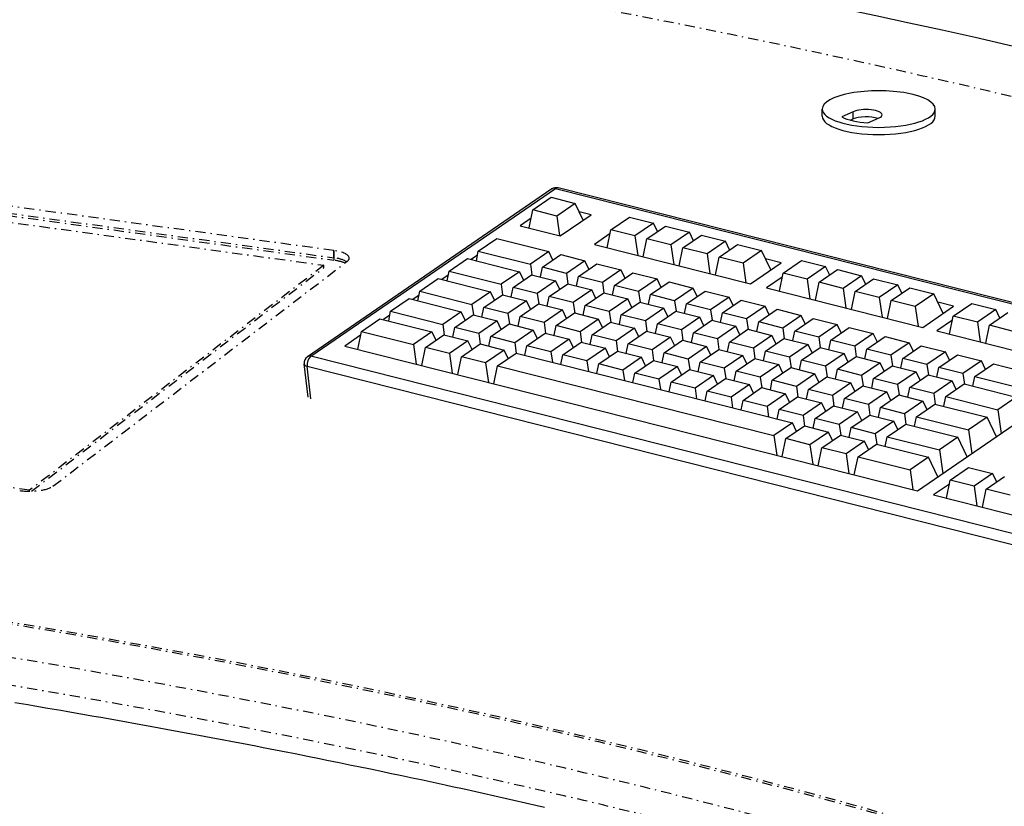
# Model space of a CAD drawing. Extents: x -4471 to 629, y 1975 to 5538.
# Tile 24 of 41: x -1444 to -1056, y 3425 to 3735. Entities that reach past the tile are written whole.
import ezdxf

# ---------------------------------------------------------------- set-up
doc = ezdxf.new("R2010")
doc.units = 0
doc.header["$MEASUREMENT"] = 0
doc.linetypes.add('DASHDOT', pattern=[8.5, 4, -2, 0.5, -2])
doc.layers.get('0').update_dxf_attribs({"linetype": 'CONTINUOUS'})
doc.layers.add('LE_MIDDLE', color=7, linetype='CONTINUOUS')

msp = doc.modelspace()

# ---------------------------------------------------------------- linework, layer by layer
for p, q in [((-1127.53, 3696.55), (-1127.53, 3699.39)), ((-1083.03, 3696.55), (-1083.03, 3699.39)), ((-1116.37, 3695.03), (-1115.37, 3695.48)), ((-1115.37, 3695.48), (-1115.37, 3698.32)), ((-1233.93, 3667.98), (-1330.25, 3601.89)), ((-1328.87, 3602.08), (-1232.56, 3668.16)), ((-1232.56, 3668.16), (-876.97, 3578.37)), ((-875.91, 3578.62), (-1231.5, 3668.41)), ((-1241.49, 3659.66), (-1234.22, 3664.65)), ((-1234.22, 3664.65), (-1224.76, 3662.26)), ((-1242.94, 3652.59), (-1241.49, 3659.66)), ((-1232.02, 3657.27), (-1241.49, 3659.66)), ((-1224.76, 3662.26), (-1232.02, 3657.27)), ((-1221.59, 3655.7), (-1224.76, 3662.26)), ((-1232.02, 3657.27), (-1230.92, 3649.56)), ((-1210.74, 3651.9), (-1203.47, 3656.88)), ((-1203.47, 3656.88), (-1194.01, 3654.5)), ((-1212.19, 3644.83), (-1210.74, 3651.9)), ((-1201.28, 3649.51), (-1210.74, 3651.9)), ((-1194.01, 3654.5), (-1201.28, 3649.51)), ((-1196.54, 3648.31), (-1189.28, 3653.3)), ((-1192.4, 3651.16), (-1194.01, 3654.5)), ((-1189.28, 3653.3), (-1179.81, 3650.91)), ((-1201.28, 3649.51), (-1200.17, 3641.79)), ((-1198, 3641.24), (-1196.54, 3648.31)), ((-1187.08, 3645.92), (-1196.54, 3648.31)), ((-1192.35, 3651.19), (-1192.42, 3651.21)), ((-1179.81, 3650.91), (-1187.08, 3645.92)), ((-1182.35, 3644.73), (-1175.08, 3649.72)), ((-1178.21, 3647.58), (-1179.81, 3650.91)), ((-1175.08, 3649.72), (-1165.62, 3647.33)), ((-1187.08, 3645.92), (-1185.98, 3638.21)), ((-1183.81, 3637.66), (-1182.35, 3644.73)), ((-1172.89, 3642.34), (-1182.35, 3644.73)), ((-1178.16, 3647.61), (-1178.23, 3647.62)), ((-1165.62, 3647.33), (-1172.89, 3642.34)), ((-1168.16, 3641.15), (-1160.89, 3646.13)), ((-1164.01, 3643.99), (-1165.62, 3647.33)), ((-1160.89, 3646.13), (-1151.43, 3643.74)), ((-1263.24, 3641.93), (-1265.76, 3640.2)), ((-1262.93, 3643.47), (-1242.43, 3638.29)), ((-1237.7, 3637.1), (-1230.43, 3642.09)), ((-1230.43, 3642.09), (-1220.97, 3639.7)), ((-1172.89, 3642.34), (-1171.79, 3634.62)), ((-1169.61, 3634.08), (-1168.16, 3641.15)), ((-1158.7, 3638.76), (-1168.16, 3641.15)), ((-1163.97, 3644.02), (-1164.04, 3644.04)), ((-1151.43, 3643.74), (-1158.7, 3638.76)), ((-1147.73, 3636.08), (-1151.43, 3643.74)), ((-1238.48, 3633.32), (-1237.7, 3637.1)), ((-1228.24, 3634.71), (-1237.7, 3637.1)), ((-1233.51, 3639.97), (-1233.57, 3639.99)), ((-1220.97, 3639.7), (-1228.24, 3634.71)), ((-1223.51, 3633.52), (-1216.24, 3638.5)), ((-1219.36, 3636.36), (-1220.97, 3639.7)), ((-1219.31, 3636.39), (-1219.38, 3636.41)), ((-1216.24, 3638.5), (-1206.78, 3636.11)), ((-1158.7, 3638.76), (-1157.59, 3631.04)), ((-1142.93, 3634.77), (-1135.66, 3639.76)), ((-1135.66, 3639.76), (-1126.2, 3637.37)), ((-1126.2, 3637.37), (-1133.47, 3632.39)), ((-1124.59, 3634.04), (-1126.2, 3637.37)), ((-1274.75, 3634.03), (-1277.27, 3632.31)), ((-1274.44, 3635.57), (-1253.94, 3630.4)), ((-1249.21, 3629.2), (-1241.94, 3634.19)), ((-1241.94, 3634.19), (-1232.48, 3631.8)), ((-1228.24, 3634.71), (-1227.64, 3630.58)), ((-1224.28, 3629.73), (-1223.51, 3633.52)), ((-1214.04, 3631.13), (-1223.51, 3633.52)), ((-1206.78, 3636.11), (-1214.04, 3631.13)), ((-1209.31, 3629.93), (-1202.04, 3634.92)), ((-1205.17, 3632.78), (-1206.78, 3636.11)), ((-1205.12, 3632.81), (-1205.19, 3632.82)), ((-1202.04, 3634.92), (-1192.58, 3632.53)), ((-1192.58, 3632.53), (-1199.85, 3627.54)), ((-1190.97, 3629.19), (-1192.58, 3632.53)), ((-1144.38, 3627.7), (-1142.93, 3634.77)), ((-1133.47, 3632.39), (-1142.93, 3634.77)), ((-1128.74, 3631.19), (-1121.47, 3636.18)), ((-1124.55, 3634.07), (-1124.61, 3634.08)), ((-1121.47, 3636.18), (-1112.01, 3633.79)), ((-1112.01, 3633.79), (-1119.28, 3628.8)), ((-1114.55, 3627.61), (-1107.28, 3632.59)), ((-1110.4, 3630.45), (-1112.01, 3633.79)), ((-1107.28, 3632.59), (-1097.82, 3630.21)), ((-1249.98, 3625.42), (-1249.21, 3629.2)), ((-1239.75, 3626.81), (-1249.21, 3629.2)), ((-1232.48, 3631.8), (-1239.75, 3626.81)), ((-1235.02, 3625.62), (-1227.75, 3630.61)), ((-1230.87, 3628.46), (-1232.48, 3631.8)), ((-1227.75, 3630.61), (-1218.28, 3628.22)), ((-1214.04, 3631.13), (-1213.45, 3627)), ((-1210.09, 3626.15), (-1209.31, 3629.93)), ((-1199.85, 3627.54), (-1209.31, 3629.93)), ((-1195.12, 3626.35), (-1187.85, 3631.34)), ((-1190.93, 3629.22), (-1191, 3629.24)), ((-1187.85, 3631.34), (-1178.39, 3628.95)), ((-1178.39, 3628.95), (-1185.66, 3623.96)), ((-1176.78, 3625.61), (-1178.39, 3628.95)), ((-1133.47, 3632.39), (-1132.36, 3624.67)), ((-1130.19, 3624.12), (-1128.74, 3631.19)), ((-1119.28, 3628.8), (-1128.74, 3631.19)), ((-1119.28, 3628.8), (-1118.17, 3621.09)), ((-1110.35, 3630.48), (-1110.42, 3630.5)), ((-1097.82, 3630.21), (-1105.08, 3625.22)), ((-1100.35, 3624.02), (-1093.09, 3629.01)), ((-1096.21, 3626.87), (-1097.82, 3630.21)), ((-1093.09, 3629.01), (-1083.62, 3626.62)), ((-1286.26, 3626.13), (-1288.78, 3624.41)), ((-1285.95, 3627.68), (-1265.45, 3622.5)), ((-1260.72, 3621.31), (-1253.45, 3626.29)), ((-1253.45, 3626.29), (-1243.99, 3623.9)), ((-1239.75, 3626.81), (-1239.15, 3622.68)), ((-1235.79, 3621.83), (-1235.02, 3625.62)), ((-1225.55, 3623.23), (-1235.02, 3625.62)), ((-1218.28, 3628.22), (-1225.55, 3623.23)), ((-1220.82, 3622.03), (-1213.55, 3627.02)), ((-1216.68, 3624.88), (-1218.28, 3628.22)), ((-1213.55, 3627.02), (-1204.09, 3624.63)), ((-1199.85, 3627.54), (-1199.26, 3623.41)), ((-1195.9, 3622.56), (-1195.12, 3626.35)), ((-1185.66, 3623.96), (-1195.12, 3626.35)), ((-1180.93, 3622.76), (-1173.66, 3627.75)), ((-1176.74, 3625.64), (-1176.81, 3625.66)), ((-1173.66, 3627.75), (-1164.2, 3625.36)), ((-1164.2, 3625.36), (-1171.47, 3620.37)), ((-1162.59, 3622.03), (-1164.2, 3625.36)), ((-1116, 3620.54), (-1114.55, 3627.61)), ((-1105.08, 3625.22), (-1114.55, 3627.61)), ((-1105.08, 3625.22), (-1103.98, 3617.5)), ((-1096.16, 3626.9), (-1096.23, 3626.92)), ((-1083.62, 3626.62), (-1090.89, 3621.63)), ((-1079.93, 3618.95), (-1083.62, 3626.62)), ((-1261.49, 3617.52), (-1260.72, 3621.31)), ((-1251.26, 3618.92), (-1260.72, 3621.31)), ((-1243.99, 3623.9), (-1251.26, 3618.92)), ((-1246.52, 3617.72), (-1239.26, 3622.71)), ((-1242.38, 3620.57), (-1243.99, 3623.9)), ((-1239.26, 3622.71), (-1229.79, 3620.32)), ((-1225.55, 3623.23), (-1224.96, 3619.1)), ((-1221.6, 3618.25), (-1220.82, 3622.03)), ((-1211.36, 3619.65), (-1220.82, 3622.03)), ((-1204.09, 3624.63), (-1211.36, 3619.65)), ((-1206.63, 3618.45), (-1199.36, 3623.44)), ((-1202.48, 3621.3), (-1204.09, 3624.63)), ((-1199.36, 3623.44), (-1189.9, 3621.05)), ((-1189.9, 3621.05), (-1197.17, 3616.06)), ((-1188.29, 3617.71), (-1189.9, 3621.05)), ((-1185.66, 3623.96), (-1185.07, 3619.83)), ((-1181.71, 3618.98), (-1180.93, 3622.76)), ((-1171.47, 3620.37), (-1180.93, 3622.76)), ((-1166.74, 3619.18), (-1159.47, 3624.17)), ((-1162.55, 3622.06), (-1162.61, 3622.07)), ((-1159.47, 3624.17), (-1150.01, 3621.78)), ((-1150.01, 3621.78), (-1157.28, 3616.79)), ((-1148.4, 3618.44), (-1150.01, 3621.78)), ((-1101.81, 3616.95), (-1100.35, 3624.02)), ((-1090.89, 3621.63), (-1100.35, 3624.02)), ((-1090.89, 3621.63), (-1089.79, 3613.92)), ((-1075.91, 3617.85), (-1068.64, 3622.84)), ((-1068.64, 3622.84), (-1059.18, 3620.45)), ((-1297.77, 3618.24), (-1300.29, 3616.51)), ((-1297.46, 3619.78), (-1276.96, 3614.6)), ((-1272.23, 3613.41), (-1264.96, 3618.4)), ((-1264.96, 3618.4), (-1255.5, 3616.01)), ((-1251.26, 3618.92), (-1250.66, 3614.79)), ((-1247.3, 3613.94), (-1246.52, 3617.72)), ((-1237.06, 3615.33), (-1246.52, 3617.72)), ((-1229.79, 3620.32), (-1237.06, 3615.33)), ((-1232.33, 3614.14), (-1225.06, 3619.13)), ((-1228.19, 3616.98), (-1229.79, 3620.32)), ((-1225.06, 3619.13), (-1215.6, 3616.74)), ((-1211.36, 3619.65), (-1210.77, 3615.52)), ((-1207.41, 3614.67), (-1206.63, 3618.45)), ((-1197.17, 3616.06), (-1206.63, 3618.45)), ((-1192.44, 3614.87), (-1185.17, 3619.85)), ((-1185.17, 3619.85), (-1175.71, 3617.47)), ((-1175.71, 3617.47), (-1182.98, 3612.48)), ((-1174.1, 3614.13), (-1175.71, 3617.47)), ((-1171.47, 3620.37), (-1170.88, 3616.25)), ((-1167.52, 3615.4), (-1166.74, 3619.18)), ((-1157.28, 3616.79), (-1166.74, 3619.18)), ((-1152.55, 3615.6), (-1145.28, 3620.58)), ((-1148.35, 3618.47), (-1148.42, 3618.49)), ((-1145.28, 3620.58), (-1135.82, 3618.19)), ((-1135.82, 3618.19), (-1143.08, 3613.21)), ((-1138.35, 3612.01), (-1131.08, 3617)), ((-1134.21, 3614.86), (-1135.82, 3618.19)), ((-1131.08, 3617), (-1121.62, 3614.61)), ((-1077.37, 3610.78), (-1075.91, 3617.85)), ((-1066.45, 3615.46), (-1075.91, 3617.85)), ((-1059.18, 3620.45), (-1066.45, 3615.46)), ((-1061.72, 3614.27), (-1054.45, 3619.26)), ((-1057.57, 3617.11), (-1059.18, 3620.45)), ((-1057.53, 3617.14), (-1057.6, 3617.16)), ((-1273, 3609.62), (-1272.23, 3613.41)), ((-1262.76, 3611.02), (-1272.23, 3613.41)), ((-1255.5, 3616.01), (-1262.76, 3611.02)), ((-1258.03, 3609.82), (-1250.76, 3614.81)), ((-1253.89, 3612.67), (-1255.5, 3616.01)), ((-1250.76, 3614.81), (-1241.3, 3612.42)), ((-1237.06, 3615.33), (-1236.47, 3611.2)), ((-1233.11, 3610.35), (-1232.33, 3614.14)), ((-1222.87, 3611.75), (-1232.33, 3614.14)), ((-1215.6, 3616.74), (-1222.87, 3611.75)), ((-1218.14, 3610.55), (-1210.87, 3615.54)), ((-1213.99, 3613.4), (-1215.6, 3616.74)), ((-1210.87, 3615.54), (-1201.41, 3613.15)), ((-1201.41, 3613.15), (-1208.68, 3608.16)), ((-1199.8, 3609.82), (-1201.41, 3613.15)), ((-1197.17, 3616.06), (-1196.58, 3611.93)), ((-1193.22, 3611.08), (-1192.44, 3614.87)), ((-1182.98, 3612.48), (-1192.44, 3614.87)), ((-1178.25, 3611.28), (-1170.98, 3616.27)), ((-1170.98, 3616.27), (-1161.52, 3613.88)), ((-1161.52, 3613.88), (-1168.79, 3608.89)), ((-1159.91, 3610.55), (-1161.52, 3613.88)), ((-1157.28, 3616.79), (-1156.69, 3612.66)), ((-1153.32, 3611.81), (-1152.55, 3615.6)), ((-1143.08, 3613.21), (-1152.55, 3615.6)), ((-1143.08, 3613.21), (-1142.49, 3609.08)), ((-1134.16, 3614.89), (-1134.23, 3614.91)), ((-1121.62, 3614.61), (-1128.89, 3609.62)), ((-1124.16, 3608.43), (-1116.89, 3613.42)), ((-1120.01, 3611.27), (-1121.62, 3614.61)), ((-1116.89, 3613.42), (-1107.43, 3611.03)), ((-1066.45, 3615.46), (-1065.35, 3607.75)), ((-1063.17, 3607.2), (-1061.72, 3614.27)), ((-1052.26, 3611.88), (-1061.72, 3614.27)), ((-1309.28, 3610.34), (-1315.48, 3606.09)), ((-1308.97, 3611.88), (-1288.47, 3606.71)), ((-1283.74, 3605.51), (-1276.47, 3610.5)), ((-1276.47, 3610.5), (-1267.01, 3608.11)), ((-1262.76, 3611.02), (-1262.17, 3606.89)), ((-1258.81, 3606.04), (-1258.03, 3609.82)), ((-1248.57, 3607.44), (-1258.03, 3609.82)), ((-1241.3, 3612.42), (-1248.57, 3607.44)), ((-1243.84, 3606.24), (-1236.57, 3611.23)), ((-1239.69, 3609.09), (-1241.3, 3612.42)), ((-1236.57, 3611.23), (-1227.11, 3608.84)), ((-1222.87, 3611.75), (-1222.28, 3607.62)), ((-1218.92, 3606.77), (-1218.14, 3610.55)), ((-1208.68, 3608.16), (-1218.14, 3610.55)), ((-1203.95, 3606.97), (-1196.68, 3611.96)), ((-1196.68, 3611.96), (-1187.22, 3609.57)), ((-1187.22, 3609.57), (-1194.49, 3604.58)), ((-1185.61, 3606.23), (-1187.22, 3609.57)), ((-1182.98, 3612.48), (-1182.39, 3608.35)), ((-1179.02, 3607.5), (-1178.25, 3611.28)), ((-1168.79, 3608.89), (-1178.25, 3611.28)), ((-1164.06, 3607.7), (-1156.79, 3612.69)), ((-1156.79, 3612.69), (-1147.32, 3610.3)), ((-1147.32, 3610.3), (-1154.59, 3605.31)), ((-1145.72, 3606.96), (-1147.32, 3610.3)), ((-1139.13, 3608.23), (-1138.35, 3612.01)), ((-1128.89, 3609.62), (-1138.35, 3612.01)), ((-1128.89, 3609.62), (-1128.3, 3605.49)), ((-1119.97, 3611.3), (-1120.04, 3611.32)), ((-1107.43, 3611.03), (-1114.7, 3606.04)), ((-1109.97, 3604.85), (-1102.7, 3609.83)), ((-1105.82, 3607.69), (-1107.43, 3611.03)), ((-1102.7, 3609.83), (-1093.24, 3607.44)), ((-1315.48, 3606.09), (-1089.98, 3549.15)), ((-1285.19, 3598.44), (-1283.74, 3605.51)), ((-1274.27, 3603.12), (-1283.74, 3605.51)), ((-1267.01, 3608.11), (-1274.27, 3603.12)), ((-1269.54, 3601.93), (-1262.27, 3606.92)), ((-1265.4, 3604.77), (-1267.01, 3608.11)), ((-1262.27, 3606.92), (-1252.81, 3604.53)), ((-1248.57, 3607.44), (-1247.98, 3603.31)), ((-1244.62, 3602.46), (-1243.84, 3606.24)), ((-1234.38, 3603.85), (-1243.84, 3606.24)), ((-1227.11, 3608.84), (-1234.38, 3603.85)), ((-1229.65, 3602.66), (-1222.38, 3607.64)), ((-1225.5, 3605.5), (-1227.11, 3608.84)), ((-1222.38, 3607.64), (-1212.92, 3605.26)), ((-1208.68, 3608.16), (-1208.09, 3604.04)), ((-1204.73, 3603.19), (-1203.95, 3606.97)), ((-1194.49, 3604.58), (-1203.95, 3606.97)), ((-1189.76, 3603.39), (-1182.49, 3608.37)), ((-1182.49, 3608.37), (-1173.03, 3605.98)), ((-1173.03, 3605.98), (-1180.3, 3601)), ((-1171.42, 3602.65), (-1173.03, 3605.98)), ((-1168.79, 3608.89), (-1168.19, 3604.76)), ((-1164.83, 3603.92), (-1164.06, 3607.7)), ((-1154.59, 3605.31), (-1164.06, 3607.7)), ((-1154.59, 3605.31), (-1154, 3601.18)), ((-1149.86, 3604.12), (-1142.59, 3609.1)), ((-1142.59, 3609.1), (-1133.13, 3606.71)), ((-1133.13, 3606.71), (-1140.4, 3601.73)), ((-1135.67, 3600.53), (-1128.4, 3605.52)), ((-1131.52, 3603.38), (-1133.13, 3606.71)), ((-1128.4, 3605.52), (-1118.94, 3603.13)), ((-1124.94, 3604.65), (-1124.16, 3608.43)), ((-1114.7, 3606.04), (-1124.16, 3608.43)), ((-1114.7, 3606.04), (-1114.11, 3601.91)), ((-1105.78, 3607.72), (-1105.85, 3607.74)), ((-1093.24, 3607.44), (-1100.51, 3602.46)), ((-1095.78, 3601.26), (-1088.51, 3606.25)), ((-1091.63, 3604.11), (-1093.24, 3607.44)), ((-1088.51, 3606.25), (-1079.05, 3603.86)), ((-1274.27, 3603.12), (-1273.17, 3595.41)), ((-1271, 3594.86), (-1269.54, 3601.93)), ((-1260.08, 3599.54), (-1269.54, 3601.93)), ((-1252.81, 3604.53), (-1260.08, 3599.54)), ((-1251.2, 3601.19), (-1252.81, 3604.53)), ((-1234.38, 3603.85), (-1233.79, 3599.72)), ((-1230.43, 3598.87), (-1229.65, 3602.66)), ((-1220.19, 3600.27), (-1229.65, 3602.66)), ((-1212.92, 3605.26), (-1220.19, 3600.27)), ((-1215.46, 3599.07), (-1208.19, 3604.06)), ((-1211.31, 3601.92), (-1212.92, 3605.26)), ((-1208.19, 3604.06), (-1198.73, 3601.67)), ((-1198.73, 3601.67), (-1206, 3596.68)), ((-1197.12, 3598.34), (-1198.73, 3601.67)), ((-1194.49, 3604.58), (-1193.9, 3600.45)), ((-1190.53, 3599.6), (-1189.76, 3603.39)), ((-1180.3, 3601), (-1189.76, 3603.39)), ((-1175.56, 3599.8), (-1168.3, 3604.79)), ((-1168.3, 3604.79), (-1158.83, 3602.4)), ((-1158.83, 3602.4), (-1166.1, 3597.41)), ((-1157.23, 3599.06), (-1158.83, 3602.4)), ((-1150.64, 3600.33), (-1149.86, 3604.12)), ((-1140.4, 3601.73), (-1149.86, 3604.12)), ((-1140.4, 3601.73), (-1139.81, 3597.6)), ((-1118.94, 3603.13), (-1126.21, 3598.14)), ((-1121.48, 3596.95), (-1114.21, 3601.94)), ((-1117.33, 3599.79), (-1118.94, 3603.13)), ((-1114.21, 3601.94), (-1104.75, 3599.55)), ((-1110.75, 3601.06), (-1109.97, 3604.85)), ((-1100.51, 3602.46), (-1109.97, 3604.85)), ((-1100.51, 3602.46), (-1099.92, 3598.33)), ((-1091.59, 3604.14), (-1091.65, 3604.15)), ((-1079.05, 3603.86), (-1086.32, 3598.87)), ((-1081.59, 3597.68), (-1074.32, 3602.67)), ((-1077.44, 3600.52), (-1079.05, 3603.86)), ((-1074.32, 3602.67), (-1064.86, 3600.28)), ((-1329.97, 3586.05), (-1331.53, 3599.06)), ((-1260.08, 3599.54), (-1258.98, 3591.82)), ((-1255.35, 3598.34), (-1146.55, 3570.87)), ((-1220.19, 3600.27), (-1219.6, 3596.14)), ((-1216.24, 3595.29), (-1215.46, 3599.07)), ((-1206, 3596.68), (-1215.46, 3599.07)), ((-1201.27, 3595.49), (-1194, 3600.48)), ((-1194, 3600.48), (-1184.54, 3598.09)), ((-1184.54, 3598.09), (-1191.8, 3593.1)), ((-1182.93, 3594.75), (-1184.54, 3598.09)), ((-1180.3, 3601), (-1179.7, 3596.87)), ((-1176.34, 3596.02), (-1175.56, 3599.8)), ((-1166.1, 3597.41), (-1175.56, 3599.8)), ((-1161.37, 3596.22), (-1154.1, 3601.21)), ((-1154.1, 3601.21), (-1144.64, 3598.82)), ((-1144.64, 3598.82), (-1151.91, 3593.83)), ((-1147.18, 3592.64), (-1139.91, 3597.62)), ((-1143.03, 3595.48), (-1144.64, 3598.82)), ((-1139.91, 3597.62), (-1130.45, 3595.23)), ((-1136.45, 3596.75), (-1135.67, 3600.53)), ((-1126.21, 3598.14), (-1135.67, 3600.53)), ((-1126.21, 3598.14), (-1125.62, 3594.01)), ((-1104.75, 3599.55), (-1112.02, 3594.56)), ((-1107.29, 3593.36), (-1100.02, 3598.35)), ((-1103.14, 3596.21), (-1104.75, 3599.55)), ((-1100.02, 3598.35), (-1090.56, 3595.96)), ((-1096.56, 3597.48), (-1095.78, 3601.26)), ((-1086.32, 3598.87), (-1095.78, 3601.26)), ((-1086.32, 3598.87), (-1085.73, 3594.74)), ((-1082.36, 3593.89), (-1081.59, 3597.68)), ((-1072.12, 3595.29), (-1081.59, 3597.68)), ((-1077.39, 3600.55), (-1077.46, 3600.57)), ((-1064.86, 3600.28), (-1072.12, 3595.29)), ((-1063.25, 3596.94), (-1064.86, 3600.28)), ((-1206, 3596.68), (-1205.41, 3592.55)), ((-1202.04, 3591.71), (-1201.27, 3595.49)), ((-1191.8, 3593.1), (-1201.27, 3595.49)), ((-1187.07, 3591.91), (-1179.81, 3596.89)), ((-1179.81, 3596.89), (-1170.34, 3594.5)), ((-1170.34, 3594.5), (-1177.61, 3589.52)), ((-1168.73, 3591.17), (-1170.34, 3594.5)), ((-1166.1, 3597.41), (-1165.51, 3593.28)), ((-1162.15, 3592.44), (-1161.37, 3596.22)), ((-1151.91, 3593.83), (-1161.37, 3596.22)), ((-1151.91, 3593.83), (-1151.32, 3589.7)), ((-1130.45, 3595.23), (-1137.72, 3590.25)), ((-1132.99, 3589.05), (-1125.72, 3594.04)), ((-1128.84, 3591.9), (-1130.45, 3595.23)), ((-1125.72, 3594.04), (-1116.26, 3591.65)), ((-1122.26, 3593.16), (-1121.48, 3596.95)), ((-1112.02, 3594.56), (-1121.48, 3596.95)), ((-1112.02, 3594.56), (-1111.43, 3590.43)), ((-1090.56, 3595.96), (-1097.83, 3590.98)), ((-1093.1, 3589.78), (-1085.83, 3594.77)), ((-1088.95, 3592.63), (-1090.56, 3595.96)), ((-1085.83, 3594.77), (-1076.36, 3592.38)), ((-1072.12, 3595.29), (-1071.53, 3591.16)), ((-1067.39, 3594.09), (-1046.89, 3588.92)), ((-1063.2, 3596.97), (-1063.27, 3596.99)), ((-1191.8, 3593.1), (-1191.21, 3588.97)), ((-1187.85, 3588.12), (-1187.07, 3591.91)), ((-1177.61, 3589.52), (-1187.07, 3591.91)), ((-1172.88, 3588.32), (-1165.61, 3593.31)), ((-1165.61, 3593.31), (-1156.15, 3590.92)), ((-1156.15, 3590.92), (-1163.42, 3585.93)), ((-1154.54, 3587.58), (-1156.15, 3590.92)), ((-1147.96, 3588.85), (-1147.18, 3592.64)), ((-1137.72, 3590.25), (-1147.18, 3592.64)), ((-1137.72, 3590.25), (-1137.13, 3586.12)), ((-1116.26, 3591.65), (-1123.53, 3586.66)), ((-1118.8, 3585.47), (-1111.53, 3590.46)), ((-1114.65, 3588.31), (-1116.26, 3591.65)), ((-1111.53, 3590.46), (-1102.07, 3588.07)), ((-1108.06, 3589.58), (-1107.29, 3593.36)), ((-1097.83, 3590.98), (-1107.29, 3593.36)), ((-1097.83, 3590.98), (-1097.23, 3586.85)), ((-1076.36, 3592.38), (-1083.63, 3587.39)), ((-1074.76, 3589.04), (-1076.36, 3592.38)), ((-1177.61, 3589.52), (-1177.02, 3585.39)), ((-1173.66, 3584.54), (-1172.88, 3588.32)), ((-1163.42, 3585.93), (-1172.88, 3588.32)), ((-1163.42, 3585.93), (-1162.83, 3581.8)), ((-1158.69, 3584.74), (-1151.42, 3589.73)), ((-1151.42, 3589.73), (-1141.96, 3587.34)), ((-1141.96, 3587.34), (-1149.23, 3582.35)), ((-1144.5, 3581.15), (-1137.23, 3586.14)), ((-1140.35, 3584), (-1141.96, 3587.34)), ((-1137.23, 3586.14), (-1127.77, 3583.75)), ((-1133.77, 3585.27), (-1132.99, 3589.05)), ((-1123.53, 3586.66), (-1132.99, 3589.05)), ((-1123.53, 3586.66), (-1122.94, 3582.53)), ((-1102.07, 3588.07), (-1109.34, 3583.08)), ((-1104.6, 3581.88), (-1097.34, 3586.87)), ((-1100.46, 3584.73), (-1102.07, 3588.07)), ((-1097.34, 3586.87), (-1087.87, 3584.48)), ((-1093.87, 3586), (-1093.1, 3589.78)), ((-1083.63, 3587.39), (-1093.1, 3589.78)), ((-1083.63, 3587.39), (-1083.04, 3583.26)), ((-1078.9, 3586.2), (-1058.4, 3581.02)), ((-1159.47, 3580.95), (-1158.69, 3584.74)), ((-1149.23, 3582.35), (-1158.69, 3584.74)), ((-1149.23, 3582.35), (-1148.64, 3578.22)), ((-1127.77, 3583.75), (-1135.04, 3578.77)), ((-1130.31, 3577.57), (-1123.04, 3582.56)), ((-1126.16, 3580.42), (-1127.77, 3583.75)), ((-1123.04, 3582.56), (-1113.58, 3580.17)), ((-1119.57, 3581.68), (-1118.8, 3585.47)), ((-1109.34, 3583.08), (-1118.8, 3585.47)), ((-1109.34, 3583.08), (-1108.74, 3578.95)), ((-1087.87, 3584.48), (-1095.14, 3579.49)), ((-1086.27, 3581.15), (-1087.87, 3584.48)), ((-1145.28, 3577.37), (-1144.5, 3581.15)), ((-1135.04, 3578.77), (-1144.5, 3581.15)), ((-1135.04, 3578.77), (-1134.45, 3574.64)), ((-1113.58, 3580.17), (-1120.84, 3575.18)), ((-1116.11, 3573.99), (-1108.85, 3578.97)), ((-1111.97, 3576.83), (-1113.58, 3580.17)), ((-1108.85, 3578.97), (-1099.38, 3576.59)), ((-1105.38, 3578.1), (-1104.6, 3581.88)), ((-1095.14, 3579.49), (-1104.6, 3581.88)), ((-1095.14, 3579.49), (-1094.55, 3575.37)), ((-1090.41, 3578.3), (-1069.91, 3573.12)), ((-1141.82, 3569.67), (-1134.55, 3574.66)), ((-1134.55, 3574.66), (-1125.09, 3572.27)), ((-1131.08, 3573.79), (-1130.31, 3577.57)), ((-1120.84, 3575.18), (-1130.31, 3577.57)), ((-1120.84, 3575.18), (-1120.25, 3571.05)), ((-1099.38, 3576.59), (-1106.65, 3571.6)), ((-1097.77, 3573.25), (-1099.38, 3576.59)), ((-1125.09, 3572.27), (-1132.35, 3567.28)), ((-1127.62, 3566.09), (-1120.35, 3571.08)), ((-1123.48, 3568.94), (-1125.09, 3572.27)), ((-1120.35, 3571.08), (-1110.89, 3568.69)), ((-1116.89, 3570.2), (-1116.11, 3573.99)), ((-1106.65, 3571.6), (-1116.11, 3573.99)), ((-1106.65, 3571.6), (-1106.06, 3567.47)), ((-1101.92, 3570.4), (-1081.42, 3565.23)), ((-1143.27, 3562.6), (-1141.82, 3569.67)), ((-1132.35, 3567.28), (-1141.82, 3569.67)), ((-1132.35, 3567.28), (-1131.25, 3559.57)), ((-1110.89, 3568.69), (-1118.16, 3563.7)), ((-1109.28, 3565.35), (-1110.89, 3568.69)), ((-1129.08, 3559.02), (-1127.62, 3566.09)), ((-1118.16, 3563.7), (-1127.62, 3566.09)), ((-1118.16, 3563.7), (-1117.06, 3555.98)), ((-1113.43, 3562.51), (-1092.93, 3557.33)), ((-1077.16, 3553.35), (-1069.89, 3558.34)), ((-1069.89, 3558.34), (-1060.43, 3555.95)), ((-1060.43, 3555.95), (-1067.7, 3550.96)), ((-1058.82, 3552.61), (-1060.43, 3555.95)), ((-1077.48, 3551.81), (-1083.68, 3547.56)), ((-1078.62, 3546.28), (-1077.16, 3553.35)), ((-1067.7, 3550.96), (-1077.16, 3553.35)), ((-1062.97, 3549.76), (-1055.7, 3554.75)), ((-1067.7, 3550.96), (-1066.6, 3543.24)), ((-1064.42, 3542.69), (-1062.97, 3549.76)), ((-1053.51, 3547.38), (-1062.97, 3549.76))]:
    msp.add_line(p, q)
for points in [[(-1115.37, 3698.32), (-1119.85, 3696.28)], [(-1109.59, 3693.92), (-1105.11, 3695.95)], [(-1242.16, 3656.4), (-1246.42, 3653.47), (-1230.65, 3649.49)], [(-1230.65, 3649.49), (-1218.54, 3657.8), (-1223.17, 3658.97)], [(-1263.71, 3639.69), (-1262.93, 3643.47), (-1255.66, 3648.46), (-1235.16, 3643.28)], [(-1211.05, 3650.36), (-1217.25, 3646.1), (-1155.75, 3630.57)], [(-1275.21, 3631.79), (-1274.44, 3635.57), (-1267.17, 3640.56), (-1246.67, 3635.38)], [(-1233.55, 3639.94), (-1235.16, 3643.28), (-1242.43, 3638.29), (-1241.84, 3634.16)], [(-1155.75, 3630.57), (-1143.64, 3638.89), (-1149.84, 3640.46)], [(-1286.72, 3623.89), (-1285.95, 3627.68), (-1278.68, 3632.66), (-1258.18, 3627.49)], [(-1245.06, 3632.05), (-1246.67, 3635.38), (-1253.94, 3630.4), (-1253.35, 3626.27)], [(-1143.25, 3633.23), (-1149.44, 3628.98), (-1087.94, 3613.45)], [(-1298.23, 3616), (-1297.46, 3619.78), (-1290.19, 3624.77), (-1269.69, 3619.59)], [(-1256.57, 3624.15), (-1258.18, 3627.49), (-1265.45, 3622.5), (-1264.86, 3618.37)], [(-1087.94, 3613.45), (-1075.83, 3621.77), (-1082.04, 3623.33)], [(-1268.08, 3616.25), (-1269.69, 3619.59), (-1276.96, 3614.6), (-1276.37, 3610.47)], [(-1310.42, 3604.81), (-1308.97, 3611.88), (-1301.7, 3616.87), (-1281.2, 3611.69)], [(-1076.23, 3616.31), (-1082.43, 3612.06), (-1020.93, 3596.53)], [(-1279.59, 3608.36), (-1281.2, 3611.69), (-1288.47, 3606.71), (-1287.36, 3598.99)], [(-876.97, 3578.37), (-973.28, 3512.29), (-1328.87, 3602.08)], [(-1256.8, 3591.27), (-1255.35, 3598.34), (-1248.08, 3603.33), (-1139.28, 3575.86)], [(-1328.82, 3585.33), (-1330.37, 3598.17), (-974.78, 3508.38), (-973.24, 3495.54)], [(-1068.17, 3590.31), (-1067.39, 3594.09), (-1060.12, 3599.08), (-1039.63, 3593.91)], [(-1089.98, 3549.15), (-1031.83, 3589.05), (-1038.04, 3590.62)], [(-1079.68, 3582.41), (-1078.9, 3586.2), (-1071.63, 3591.18), (-1051.13, 3586.01)], [(-1047.44, 3578.34), (-1051.13, 3586.01), (-1058.4, 3581.02), (-1057.07, 3571.73)], [(-1091.19, 3574.52), (-1090.41, 3578.3), (-1083.14, 3583.29), (-1062.64, 3578.11)], [(-1137.67, 3572.52), (-1139.28, 3575.86), (-1146.55, 3570.87), (-1145.44, 3563.15)], [(-1102.7, 3566.62), (-1101.92, 3570.4), (-1094.65, 3575.39), (-1074.15, 3570.21)], [(-1058.95, 3570.44), (-1062.64, 3578.11), (-1069.91, 3573.12), (-1068.58, 3563.83)], [(-1114.89, 3555.44), (-1113.43, 3562.51), (-1106.16, 3567.49), (-1085.66, 3562.32)], [(-1070.46, 3562.55), (-1074.15, 3570.21), (-1081.42, 3565.23), (-1080.09, 3555.94)], [(-1081.97, 3554.65), (-1085.66, 3562.32), (-1092.93, 3557.33), (-1091.83, 3549.61)], [(-1083.68, 3547.56), (-1037.16, 3535.81), (-1025.65, 3543.71), (-1030.15, 3544.84)], [(-1236.88, 3424.53), (-1239.76, 3425.2), (-1244.32, 3426.24), (-1248.91, 3427.28), (-1251.78, 3427.93), (-1256.39, 3428.96), (-1261.01, 3429.99), (-1263.88, 3430.63), (-1268.52, 3431.65), (-1273.18, 3432.67), (-1276.04, 3433.29), (-1280.73, 3434.31), (-1285.43, 3435.32), (-1288.28, 3435.93), (-1293, 3436.93), (-1297.74, 3437.93), (-1300.59, 3438.53), (-1305.35, 3439.52), (-1310.12, 3440.51), (-1312.96, 3441.09), (-1317.76, 3442.07), (-1322.57, 3443.05), (-1325.41, 3443.62), (-1330.24, 3444.59), (-1335.09, 3445.56), (-1337.91, 3446.12), (-1342.78, 3447.08), (-1347.67, 3448.03), (-1350.49, 3448.58), (-1355.4, 3449.53), (-1360.32, 3450.47), (-1363.13, 3451.01), (-1368.07, 3451.95), (-1373.03, 3452.88), (-1375.83, 3453.4), (-1380.81, 3454.33), (-1385.8, 3455.25), (-1388.6, 3455.76), (-1393.61, 3456.68), (-1398.64, 3457.58), (-1401.43, 3458.09), (-1406.48, 3458.99), (-1411.54, 3459.88), (-1414.32, 3460.37), (-1419.4, 3461.26), (-1424.49, 3462.15), (-1427.27, 3462.63), (-1432.38, 3463.5), (-1437.51, 3464.37), (-1440.28, 3464.84), (-1445.43, 3465.71)]]:
    msp.add_lwpolyline(points)
msp.add_lwpolyline([(-1233.93, 3667.98, -0.15148), (-1232.24, 3668.5, -0.061916), (-1231.5, 3668.41)], format="xyb")
msp.add_arc((-1328.55, 3599.42), 3, 124.4547, -173.1372)
for centre, major_axis, ratio, start_param, end_param in [((-2207.53, 3195.63), (2000, 0), 0.323677, 0.503485, 2.534794), ((-1105.28, 3699.39), (22.25, 0), 0.323677, 0, 3.141593), ((-1105.28, 3699.39), (22.25, 0), 0.323677, 3.141593, 6.283185), ((-1110.24, 3697.14), (6.3, 0), 0.323677, 0, 2.522704), ((-1105.28, 3696.55), (22.25, 0), 0.323677, 3.141593, 6.283185), ((-1105.28, 3699.39), (17.45, 0), 0.323677, 3.724148, 4.462852), ((-1110.24, 3694.3), (6.3, 0), 0.323677, 0.758235, 2.522704), ((-1110.24, 3697.14), (6.3, 0), 0.323677, 5.664296, 6.283185), ((-1232.24, 3665.5), (1.7, -2.47), 0.67846, 2.485235, 3.141593), ((-1232.24, 3665.5), (-0.73, -2.91), 0.581995, 3.141593, 3.725497), ((-1328.55, 3599.42), (-0.73, -2.91), 0.581995, 3.725497, 5.296293), ((-1328.55, 3599.42), (1.7, -2.47), 0.67846, 2.485235, 3.141593), ((-1328.55, 3599.42), (2.98, 0.36), 0.448301, 3.141593, 4.003374)]:
    msp.add_ellipse(centre, major_axis=major_axis, ratio=ratio, start_param=start_param, end_param=end_param)
at = {"layer": 'LE_MIDDLE', "color": 1, "linetype": 'DASHDOT'}
for p, q in [((-1319.85, 3643.7), (-1768.59, 3705.24)), ((-1319.85, 3643.7), (-1768.59, 3705.24)), ((-1768.59, 3702.4), (-1319.85, 3640.87)), ((-1319.85, 3640.87), (-1319.85, 3643.7)), ((-1319.85, 3643.7), (-1319.85, 3639.92)), ((-1323.75, 3637.89), (-1439.6, 3549.37)), ((-1438.88, 3548.98), (-1323.75, 3636.94)), ((-1430.4, 3550.95), (-1314.54, 3639.46)), ((-1430.4, 3550.95), (-1314.54, 3639.46)), ((-1323.75, 3636.94), (-1323.75, 3637.89)), ((-1439.6, 3548.97), (-1439.6, 3549.37))]:
    msp.add_line(p, q, dxfattribs=at)
for points in [[(-1439.6, 3549.37), (-1888.35, 3610.9), (-1772.49, 3699.42), (-1323.75, 3637.89)], [(-1768.59, 3701.45), (-1319.85, 3639.92)]]:
    msp.add_lwpolyline(points, dxfattribs=at)
for centre, major_axis, start_param, end_param in [((-2207.53, 3195.63), (1950, 0), 0.508639, 2.52964), ((-1323.75, 3640.72), (10, 0), 0, 1.170074), ((-1323.75, 3640.72), (10, 0), 0, 1.170074), ((-1323.75, 3637.89), (10, 0), 0.452028, 1.170074), ((-1323.75, 3640.72), (10, 0), 5.882463, 6.283185), ((-1323.75, 3640.72), (10, 0), 5.882463, 6.283185), ((-1323.75, 3636.94), (10, 0), 0.595013, 1.170074), ((-2239.12, 2997.81), (1734.52, 0), 0.814461, 2.223818), ((-2239.12, 2997.81), (1734.52, 0), 0.814461, 2.223818), ((-2239.12, 2997.81), (1732.52, 0), 0.81362, 2.224659), ((-2239.12, 2988.35), (1722.52, 0), 0.81362, 2.224659), ((-2239.12, 2977.38), (1722.52, 0), 0.81362, 2.224659), ((-1439.6, 3552.21), (10, 0), 4.311666, 5.882463), ((-1439.6, 3552.21), (10, 0), 4.311666, 5.882463)]:
    msp.add_ellipse(centre, major_axis=major_axis, ratio=0.323677, start_param=start_param, end_param=end_param, dxfattribs=at)

doc.saveas('drawing.dxf')
